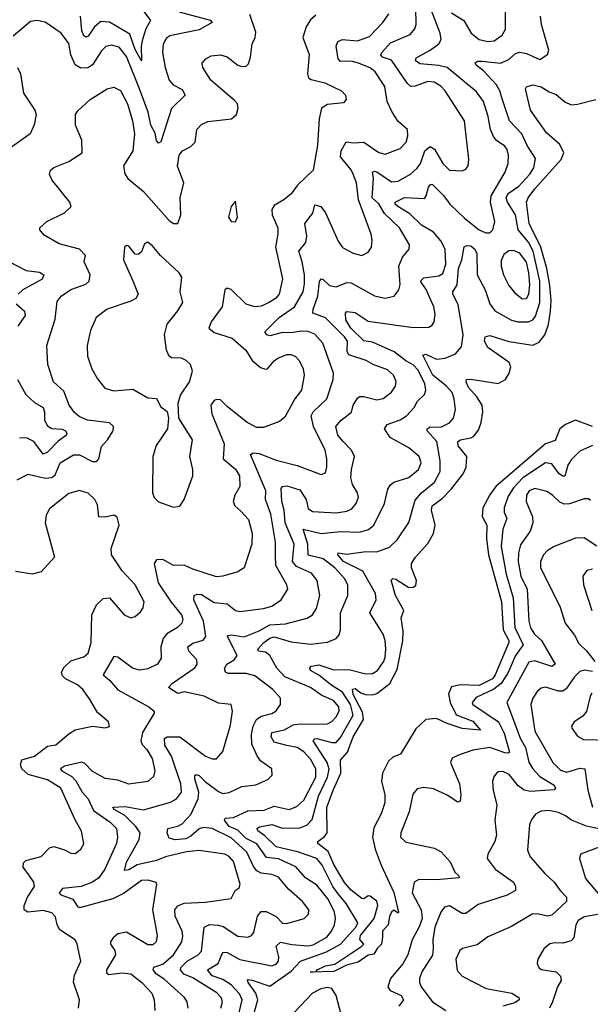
# Model space of a CAD drawing. Extents: x 1954678 to 2060275, y 904822 to 1016299.
# Tile 44 of 256: x 1965395 to 1968064, y 942854 to 947458. Entities that reach past the tile are written whole.
import ezdxf

# ---------------------------------------------------------------- set-up
doc = ezdxf.new("R2010")
doc.units = 0

msp = doc.modelspace()

# ---------------------------------------------------------------- linework, layer by layer
at = {"layer": '0CON20XD'}
for points in [[(1966230.3, 943815), (1966232.4, 943845), (1966213.8, 943906.2), (1966215, 943923.3), (1966221.2, 943928.8), (1966235, 943923.6), (1966263.8, 943893.8), (1966325, 943848.7), (1966345, 943839.6), (1966375.3, 943844.7), (1966435, 943871.5), (1966499.9, 943880.1), (1966556, 943905), (1966575.7, 943925), (1966574.2, 943955), (1966522.2, 943992.3), (1966505.4, 944015), (1966480.6, 944070.6), (1966478.9, 944115), (1966486.8, 944155), (1966503.5, 944185), (1966525, 944201.6), (1966575, 944213.2), (1966594.2, 944225.8), (1966615.5, 944255), (1966615.4, 944285), (1966580, 944325), (1966495, 944389.6), (1966455, 944400), (1966370.3, 944400.3), (1966357.4, 944407.4), (1966353.2, 944423.2), (1966364.2, 944445), (1966398.2, 944465), (1966412.5, 944485), (1966365, 944576.2), (1966385, 944580.9), (1966445, 944572.7), (1966515, 944599.6), (1966565, 944628), (1966637.8, 944632.2), (1966740.4, 944659.6), (1966764.7, 944675.3), (1966783.2, 944705), (1966798.9, 944765), (1966786, 944835), (1966760.1, 944870.1), (1966690.5, 944900.5), (1966671.2, 944925), (1966678.8, 945005), (1966636.2, 945105), (1966632.1, 945165), (1966620.8, 945205), (1966618.9, 945265), (1966625.2, 945274.8), (1966645, 945277.6), (1966705, 945258.9), (1966734.8, 945215), (1966745, 945172.7), (1966765, 945157.5), (1966875, 945151.6), (1966925, 945160), (1966948.6, 945171.4), (1966969.6, 945195), (1966979.6, 945225), (1966975.5, 945245), (1966951.5, 945285), (1966944.6, 945315), (1966947.1, 945355), (1966961.9, 945415), (1966946.5, 945445), (1966907.7, 945485), (1966882.6, 945515), (1966874.5, 945555), (1966899.5, 945585), (1966946.8, 945623.2), (1966955.3, 945655), (1966975, 945688.6), (1966985, 945695.5), (1967003.8, 945696.2), (1967065, 945680), (1967095, 945686.2), (1967135, 945716.7), (1967152.3, 945745), (1967155.4, 945765.4), (1967143.5, 945795), (1967115, 945820), (1967048, 945845), (1967016.2, 945865), (1966935, 945890.3), (1966927.6, 945905), (1966928.4, 945955), (1966915.2, 945975), (1966825, 946064.1), (1966767.1, 946085), (1966767.2, 946105), (1966790.4, 946165), (1966796.9, 946233.1), (1966805, 946246.4), (1966815, 946243.8), (1966845, 946215.4), (1966875, 946208.7), (1966925, 946228.5), (1966945, 946227.3), (1967055, 946167.5), (1967105, 946156), (1967147.1, 946165), (1967168.9, 946195), (1967175, 946220), (1967168.1, 946305), (1967185, 946346.9), (1967217.5, 946385), (1967217.8, 946405), (1967172.5, 946485), (1967101.2, 946551.2), (1967075, 946596.7), (1967043.9, 946625), (1967050.6, 946715), (1967045.7, 946745), (1967055, 946750), (1967065, 946746.8), (1967135, 946700.6), (1967165, 946702.6), (1967223.9, 946736.1), (1967255, 946763.1), (1967269.5, 946785), (1967290.5, 946845), (1967315, 946865.2), (1967335, 946852.4), (1967375, 946785.5), (1967405, 946754.6), (1967465, 946751.4), (1967481.3, 946758.7), (1967492.9, 946775), (1967495.6, 946805), (1967475.4, 946985), (1967385, 947125.4), (1967365, 947146.9), (1967333.3, 947166.7), (1967305, 947169.6), (1967245, 947147.2), (1967225, 947146.2), (1967209.8, 947159.8), (1967135, 947268.7), (1967092.8, 947282.8), (1967085, 947292), (1967089.5, 947305), (1967130.2, 947349.8), (1967221.9, 947388.1), (1967242.7, 947415), (1967249.6, 947435), (1967244.3, 947665)], [(1966140.6, 947495), (1966286.6, 947456.6), (1966296, 947445), (1966235, 947411.1), (1966097.3, 947382.7), (1966080.4, 947369.6), (1966067, 947343), (1966062.9, 947305), (1966075.3, 947235), (1966094.6, 947175), (1966112.9, 947152.9), (1966155, 947132.2), (1966169.2, 947105), (1966105, 947043.3), (1966055, 946886.7), (1966045, 946880), (1966035, 946892.5), (1966028.1, 946928.1), (1966008.4, 946965), (1965996.5, 947025), (1965956.2, 947135), (1965895, 947285.4), (1965860.3, 947330.3), (1965825, 947339.7), (1965797.9, 947332.1), (1965777.8, 947312.2), (1965735, 947246.9), (1965713.3, 947233.3), (1965681.1, 947231.1), (1965655, 947247.1), (1965635, 947294.2), (1965625, 947346.9), (1965588.9, 947395), (1965515, 947446.4), (1965475.4, 947454.6), (1965445, 947449.5), (1965365, 947381.5)], [(1965976, 947496), (1966006.7, 947455), (1965985.3, 947415), (1965969.8, 947365), (1965963.8, 947335), (1965965, 947266.2), (1965935, 947319.5), (1965910.4, 947390.4), (1965815, 947445.9), (1965775, 947449.8), (1965745.7, 947425), (1965715, 947381.8), (1965705, 947377.1), (1965695, 947382.9), (1965686, 947406), (1965680, 947475)], [(1966183.8, 942835), (1966179.1, 942865), (1966165.5, 942885), (1966071.7, 942971.7), (1966034.7, 942995), (1966018.9, 943015), (1966022.8, 943027.2), (1966065, 943042), (1966114.7, 943085), (1966153.2, 943145), (1966158.2, 943171.8), (1966154.7, 943195), (1966122.8, 943265), (1966120.8, 943295), (1966135, 943313.9), (1966165, 943325.9), (1966265, 943331.1), (1966385, 943348.9), (1966403.3, 943385), (1966422.1, 943397.9), (1966426.7, 943415), (1966395, 943521.1), (1966375.4, 943545), (1966355, 943555.9), (1966235, 943573.2), (1966175, 943567.1), (1966076.6, 943543.4), (1966034.6, 943525.4), (1965944.5, 943505.5), (1965905, 943482.6), (1965885, 943480), (1965895, 943517.7), (1965954.4, 943625), (1965959, 943655), (1965939.2, 943685), (1965886.3, 943736.3), (1965836.9, 943765), (1965831.1, 943775), (1965887.9, 943777.9), (1965975, 943762.7), (1966100.9, 943799.1), (1966129.4, 943815), (1966151.3, 943845), (1966149.6, 943885), (1966104.6, 944014.6), (1966073.9, 944065), (1966073, 944097), (1966085.3, 944104.7), (1966145, 944104.2), (1966265, 944014.6), (1966295, 944001.8), (1966315, 944001.1), (1966345, 944036), (1966381.8, 944158.3), (1966390.4, 944225), (1966383.8, 944255), (1966325, 944261.8), (1966257.5, 944295), (1966165, 944315.6), (1966135, 944307.1), (1966091.2, 944335), (1966109.2, 944355), (1966215, 944426.4), (1966225.3, 944445), (1966224, 944465), (1966186.2, 944505), (1966182.3, 944525), (1966205, 944542.1), (1966253.5, 944556.5), (1966266.6, 944573.4), (1966255.2, 944645), (1966209.4, 944745), (1966211.5, 944765), (1966225, 944771.9), (1966245, 944770.2), (1966305, 944733.1), (1966365, 944726.8), (1966405, 944695.4), (1966425, 944690.4), (1966535, 944704.1), (1966575, 944716.1), (1966618.2, 944745), (1966648.9, 944795), (1966644.5, 944815), (1966593.8, 944905), (1966591.1, 944951.1), (1966591.6, 945015), (1966569.2, 945145), (1966544.7, 945215), (1966547, 945255), (1966474.6, 945425.4), (1966487.1, 945432.9), (1966515, 945429.2), (1966595, 945397.7), (1966693, 945373), (1966805, 945331.9), (1966825, 945338.8), (1966831.2, 945365), (1966832.3, 945405), (1966823.7, 945445), (1966768.8, 945555), (1966758.2, 945605), (1966767.8, 945625), (1966831.2, 945685), (1966861.1, 945775), (1966862.5, 945805), (1966813.9, 945945), (1966775, 945987.3), (1966745, 945999.7), (1966711.6, 946001.6), (1966665, 945993.1), (1966625, 945994.8), (1966565, 945980), (1966550.8, 945985), (1966541.2, 945998.8), (1966609.6, 946065), (1966680.2, 946115), (1966720.4, 946185), (1966727.5, 946222.5), (1966726.9, 946265), (1966716.6, 946325), (1966700.3, 946375), (1966733.6, 946416.4), (1966738.2, 946445), (1966729.1, 946505), (1966767.1, 946552.9), (1966775, 946591.8), (1966803.5, 946585), (1966825, 946555.5), (1966885, 946422.9), (1966905, 946392.9), (1966955, 946365.6), (1966995, 946355.7), (1967025, 946370.8), (1967040.5, 946395), (1967044.6, 946425), (1967038.7, 946455), (1966979.8, 946615), (1966970, 946695), (1966954.3, 946735), (1966945.7, 946755.7), (1966896.2, 946816.2), (1966898.8, 946845), (1966922.9, 946887.1), (1966955, 946882.4), (1967005, 946885.8), (1967075, 946836.5), (1967105, 946829.6), (1967175.5, 946855), (1967202.3, 946885), (1967211.2, 946915), (1967208.6, 946945), (1967165, 946982.7), (1967138.1, 947025), (1967113.9, 947075), (1967103.4, 947145), (1967058.5, 947215), (1967035, 947232.7), (1966975, 947256.3), (1966945, 947263.7), (1966895, 947262.7), (1966884.4, 947275), (1966875.7, 947335), (1966883.8, 947356.2), (1966905, 947366.2), (1966975, 947359.6), (1967031.2, 947378.8), (1967094.4, 947445.6), (1967122.3, 947485)], [(1966768.2, 943131.8), (1966832, 943168), (1966854.3, 943195), (1966868, 943225), (1966873, 943255), (1966868.4, 943285), (1966838.3, 943345), (1966785, 943410.6), (1966732.3, 943445), (1966686.4, 943496.4), (1966605, 943533.6), (1966550, 943540), (1966504.1, 943604.1), (1966455, 943629.5), (1966415, 943667.4), (1966374.7, 943685), (1966353.6, 943715), (1966355.9, 943724.1), (1966395, 943726.7), (1966462.3, 943757.7), (1966538.1, 943761.9), (1966585, 943780.2), (1966655.8, 943764.2), (1966691.1, 943778.9), (1966725, 943808), (1966779.7, 943915), (1966780, 943955), (1966755, 944000), (1966724.6, 944035), (1966693.1, 944055), (1966645, 944064.1), (1966585, 944079.3), (1966570.7, 944105), (1966575, 944125.3), (1966633.6, 944136.4), (1966675, 944159.8), (1966695, 944164.3), (1966835, 944165.3), (1966855, 944176.2), (1966875, 944198.2), (1966888.9, 944225), (1966887.4, 944245), (1966863.1, 944275), (1966808.4, 944298.4), (1966755.5, 944335), (1966635, 944384.4), (1966598.7, 944425), (1966565, 944485.4), (1966545, 944500), (1966512, 944505), (1966509.5, 944515), (1966536.8, 944545), (1966565, 944565.9), (1966585, 944572.6), (1966665, 944548.3), (1966755, 944537.1), (1966835, 944547.1), (1966876.2, 944563.8), (1966888.9, 944581.1), (1966895.5, 944604.5), (1966895.3, 944685), (1966930, 944765), (1966930, 944815), (1966915, 944845.4), (1966870, 944895), (1966815, 944937.1), (1966744.5, 944954.5), (1966742.9, 945005), (1966721.2, 945075), (1966805, 945055.2), (1966895, 945064.8), (1966985, 945062.3), (1967026.7, 945073.3), (1967052, 945095), (1967102, 945195), (1967117.6, 945262.4), (1967128.5, 945281.5), (1967146, 945295), (1967215, 945316.8), (1967260.8, 945355), (1967273.3, 945385), (1967263.6, 945415), (1967216, 945456), (1967128.2, 945505), (1967101.2, 945545), (1967114.3, 945565), (1967175, 945586.9), (1967204.3, 945605.7), (1967240, 945645), (1967256.6, 945673.4), (1967289.1, 945705), (1967294.7, 945725.3), (1967290.7, 945755), (1967258.8, 945818.8), (1967235, 945844.8), (1967202, 945862), (1967146.4, 945905), (1967045, 945949.7), (1967005, 945957), (1966943.4, 946015), (1966921, 946055), (1966919.4, 946085), (1966925.9, 946094.1), (1966965, 946089.1), (1967025, 946048.8), (1967235, 946018.2), (1967309.4, 946020.6), (1967325, 946030), (1967334.4, 946045), (1967339.1, 946080.9), (1967332.3, 946115), (1967296.2, 946196.2), (1967270.7, 946235), (1967285, 946250.6), (1967355, 946260), (1967375, 946271.8), (1967389, 946315), (1967385.2, 946385), (1967365, 946424.7), (1967330.3, 946465), (1967275, 946496.6), (1967220.7, 946550.7), (1967164, 946584), (1967151.9, 946595), (1967150.8, 946605), (1967195, 946625.9), (1967287.9, 946622.1), (1967296.3, 946633.7), (1967306.7, 946675), (1967315, 946686.4), (1967325, 946688.2), (1967379.2, 946635), (1967406.7, 946595), (1967475, 946529.6), (1967545, 946474.7), (1967575, 946461.5), (1967595, 946460.8), (1967608.9, 946475), (1967617.5, 946515), (1967598.1, 946605), (1967600.7, 946635), (1967665.3, 946745), (1967680.3, 946785), (1967681.6, 946825), (1967675, 946851.4), (1967665, 946866.1), (1967625, 946892.5), (1967611.7, 946911.7), (1967596.8, 946945), (1967586.1, 947005), (1967564.2, 947075), (1967531.4, 947121.4), (1967394.8, 947234.8), (1967355, 947244.5), (1967267.7, 947252.3), (1967246.4, 947265), (1967250.3, 947279.8), (1967314.8, 947315.2), (1967355, 947345.9), (1967366.1, 947365), (1967362.5, 947395), (1967319.2, 947505)], [(1967415, 947490.4), (1967472.3, 947455), (1967506.2, 947395), (1967545, 947366.1), (1967585, 947355.9), (1967615, 947358.9), (1967651.8, 947385), (1967666.9, 947413.1), (1967667.7, 947515)], [(1965696.5, 946325), (1965702.3, 946355), (1965675, 946384.6), (1965579.2, 946409.2), (1965509.7, 946449.7), (1965488.8, 946475), (1965490, 946485), (1965521.4, 946515), (1965605, 946555.6), (1965635.5, 946585), (1965630, 946605), (1965545, 946708.8), (1965534.2, 946735), (1965540, 946755), (1965555, 946767.5), (1965624.5, 946795.5), (1965686.9, 946835), (1965686.2, 946895), (1965656.7, 946965), (1965655.8, 947015), (1965667.4, 947032.6), (1965725, 947084.4), (1965805, 947134.4), (1965835, 947143.3), (1965866.4, 947126.4), (1965898.8, 947065), (1965923.1, 946985), (1965932.1, 946925), (1965924.7, 946845), (1965881.2, 946775), (1965886.8, 946736.8), (1965901.1, 946715), (1965974.2, 946654.2), (1966095, 946519.1), (1966115, 946504.5), (1966135.6, 946504.4), (1966148.5, 946545), (1966145.9, 946625), (1966162.5, 946695), (1966132.7, 946772.7), (1966140.8, 946825), (1966156.7, 946845), (1966195.5, 946864.5), (1966216.7, 946885), (1966224.4, 946945), (1966245, 946968.6), (1966275, 946982.5), (1966386.7, 946995), (1966410, 947015), (1966417.5, 947045), (1966414.2, 947065), (1966400.6, 947080.6), (1966288.6, 947175), (1966252.5, 947235), (1966248, 947255), (1966265.5, 947274.5), (1966291.4, 947288.6), (1966335, 947293.5), (1966365, 947284.5), (1966415, 947245.6), (1966435, 947238.9), (1966455, 947240.6), (1966465, 947251.2), (1966475, 947283.3), (1966482.7, 947345), (1966496.4, 947375), (1966499.8, 947399.8), (1966472.3, 947482.3)], [(1966780.2, 947479.8), (1966755, 947456.9), (1966735.2, 947424.8), (1966719.7, 947375), (1966749.6, 947295), (1966740.8, 947205), (1966746.8, 947186.7), (1966757.8, 947177.7), (1966822.3, 947162.3), (1966901.2, 947125), (1966919.2, 947105), (1966920.8, 947095), (1966922, 947085), (1966910, 947070), (1966835, 947061.8), (1966807.3, 947045), (1966796.3, 946995), (1966788.5, 946871.5), (1966767.5, 946755), (1966695, 946683.8), (1966665, 946644.5), (1966630, 946615), (1966585, 946588.5), (1966575, 946570), (1966575.8, 946545), (1966602, 946485), (1966603.2, 946455), (1966591.2, 946395), (1966624.2, 946245.8), (1966608.5, 946175), (1966591.5, 946155), (1966561.9, 946135), (1966525, 946118.4), (1966495, 946115.9), (1966455, 946127.7), (1966385, 946195.8), (1966365, 946202), (1966354.6, 946195.4), (1966342.9, 946115), (1966290.5, 946045), (1966279.2, 946015), (1966305, 945994.6), (1966389.1, 945969.1), (1966452.2, 945912.2), (1966482.7, 945865), (1966521.7, 945831.7), (1966545, 945823.1), (1966554, 945826), (1966585, 945862.7), (1966603.1, 945875), (1966645, 945892.5), (1966665, 945891.8), (1966685, 945882.5), (1966702.2, 945865), (1966720.5, 945825), (1966726.4, 945795), (1966713.3, 945725), (1966682.9, 945685), (1966635, 945599.2), (1966610.2, 945579.8), (1966535, 945551.5), (1966505, 945550.4), (1966459.2, 945575), (1966367, 945647), (1966335, 945680), (1966315, 945682.5), (1966305, 945677.5), (1966289.2, 945655), (1966293.2, 945615), (1966352.4, 945475), (1966347.2, 945405), (1966405, 945355.4), (1966423.3, 945325), (1966424.6, 945275), (1966401.3, 945235), (1966393.3, 945205), (1966401.9, 945185), (1966429.5, 945159.5), (1966465, 945121.4), (1966482.1, 945055), (1966480.8, 945005), (1966444.4, 944895), (1966415, 944875.5), (1966345, 944855.4), (1966315, 944852.7), (1966205, 944887.9), (1966165, 944907.1), (1966115, 944905.7), (1966065, 944934.3), (1966035, 944932), (1966024.5, 944915), (1966043.3, 944825), (1966103.4, 944733.4), (1966152.2, 944675), (1966157.8, 944655), (1966154.1, 944635.9), (1966133.5, 944615), (1966083.5, 944586.5), (1966066.8, 944565), (1966054.7, 944525), (1966057.3, 944472.7), (1966040, 944445), (1965995, 944421.8), (1965955, 944416.1), (1965923.1, 944425), (1965855, 944477.5), (1965835, 944479.4), (1965785.7, 944395), (1965815, 944370), (1965854.5, 944324.5), (1965999.2, 944245), (1966024.2, 944225), (1966024.2, 944215), (1965969.5, 944125), (1965962.5, 944085), (1965967.8, 944067.8), (1965990, 944045), (1966015, 944002.5), (1966027.7, 943945), (1966020.9, 943919.1), (1965995, 943895.6), (1965905, 943882.9), (1965855, 943902.4), (1965795, 943910.3), (1965734.1, 943944.1), (1965700, 943980), (1965686.1, 943986.1), (1965605, 943966.8), (1965585.6, 943955), (1965592.7, 943945), (1965638.8, 943918.8), (1965658.2, 943898.2), (1965687, 943845), (1965715.2, 943815), (1965740.1, 943760.1), (1965818, 943705), (1965848, 943675), (1965853.2, 943635), (1965847.9, 943605), (1965793.7, 943486.3), (1965765.3, 943445), (1965735.5, 943425), (1965682, 943405), (1965595.3, 943394.7), (1965579.6, 943375), (1965586.9, 943365), (1965643.3, 943345), (1965665, 943311.5), (1965676.1, 943306.1), (1965832.3, 943347.7), (1965878.6, 943371.4), (1965965, 943433.8), (1965995.3, 943435.3), (1966032, 943425), (1966035.6, 943415), (1966015.9, 943295), (1966038.5, 943175), (1966033.1, 943145), (1966018.1, 943131.9), (1965995, 943132.1), (1965895, 943190.6), (1965855, 943182.5), (1965832.7, 943165), (1965820.5, 943145), (1965820, 943135), (1965840.9, 943105), (1965842.9, 943085), (1965800.8, 943015), (1965800.9, 943000.9), (1965812.8, 942992.8), (1965875, 943000.6), (1965915, 942996.2), (1965966.6, 942955), (1966013.1, 942905), (1966024.7, 942875), (1966027.7, 942825)], [(1966481.6, 942775), (1966508.5, 942875), (1966500.4, 942905), (1966464, 942955), (1966461.1, 942968.9), (1966483.2, 942966.8), (1966565, 942938.5), (1966665, 943008.4), (1966708.9, 943055), (1966830.4, 943099.6), (1966895, 943135.2), (1966967.3, 943215), (1966977.6, 943235), (1966922.4, 943325), (1966885, 943369.6), (1966859.9, 943405), (1966810.3, 943505), (1966785, 943534.8), (1966695, 943566.4), (1966595, 943589.3), (1966541.9, 943641.9), (1966509.2, 943665), (1966505.5, 943675), (1966516.8, 943683.2), (1966575, 943694.2), (1966625, 943677.1), (1966705, 943678.9), (1966738.2, 943691.8), (1966762.7, 943717.3), (1966793, 943827), (1966834.4, 943915), (1966843.4, 943953.4), (1966833.9, 943985), (1966768.2, 944085), (1966775.3, 944094.7), (1966785, 944096.1), (1966855, 944077.7), (1966875, 944078.6), (1966895, 944100.6), (1966954.9, 944205), (1966943.1, 944255), (1966905, 944313.7), (1966855.9, 944344.1), (1966795, 944393.2), (1966755.6, 944415), (1966752.2, 944425), (1966759.2, 944435), (1966795, 944440.7), (1966865, 944417.5), (1966935, 944419), (1967015, 944399.7), (1967045, 944400.8), (1967069.1, 944415), (1967097.1, 944455), (1967105.2, 944475), (1967108.2, 944515), (1967104.7, 944555), (1967094.7, 944585), (1967032.9, 944685), (1967062.5, 944745), (1967059.3, 944775), (1966999.5, 944879.5), (1966909.5, 944925), (1966883.9, 944955), (1966884.3, 944965), (1966925, 944958.6), (1967015, 944971.4), (1967065, 944969.5), (1967125, 944990.7), (1967160.4, 945025), (1967215, 945107.1), (1967245, 945211.2), (1967274.1, 945245.9), (1967334.8, 945295.2), (1967361.8, 945345), (1967362.6, 945395), (1967346.2, 945485), (1967300.9, 945535), (1967301.1, 945545), (1967315, 945553.6), (1967365, 945552.9), (1967405, 945573.1), (1967423.6, 945595), (1967432.9, 945635), (1967428.2, 945685), (1967418.2, 945715), (1967392, 945745), (1967327, 945795), (1967280.3, 945889.8), (1967295, 945893.7), (1967345, 945871.2), (1967385, 945874.7), (1967434.1, 945895.9), (1967462.3, 945927.7), (1967468.9, 945985), (1967445.5, 946125.5), (1967420.5, 946175), (1967421.5, 946185), (1967441.6, 946218.4), (1967447, 946295), (1967463, 946335), (1967474.6, 946395.4), (1967485, 946402.2), (1967505, 946400), (1967523.8, 946385), (1967533.7, 946365), (1967534.5, 946265), (1967572.3, 946195), (1967595, 946128.9), (1967616.9, 946096.9), (1967695, 946053), (1967725, 946045.7), (1967775, 946044.7), (1967795, 946054.7), (1967808.4, 946071.6), (1967828, 946135), (1967827.5, 946235), (1967796.9, 946375), (1967775, 946417.5), (1967727.5, 946475), (1967714.4, 946545), (1967676.5, 946605), (1967670.4, 946625), (1967680, 946645), (1967729.9, 946680.1), (1967782, 946735), (1967800, 946765), (1967808.3, 946808.3), (1967769.2, 946869.2), (1967744.1, 946925), (1967685.9, 946985), (1967652, 947088), (1967641.1, 947125), (1967625, 947153.2), (1967565, 947218.5), (1967530, 947245), (1967525, 947256.2), (1967536.4, 947263.6), (1967555, 947264.7), (1967645, 947254.2), (1967685, 947274.2), (1967715, 947299.7), (1967735, 947306.4), (1967765, 947300.3), (1967828.2, 947271.8), (1967864, 947295), (1967870, 947315), (1967835.4, 947435), (1967831.2, 947475)], [(1965385, 947234.2), (1965398.8, 947205), (1965412.7, 947115), (1965465.3, 947035), (1965472.2, 947015), (1965463.4, 946966.6), (1965443.5, 946925), (1965345.5, 946854.5)], [(1966862.5, 943857.5), (1966897.7, 943935), (1966895.4, 943995), (1966927.9, 944032.1), (1966955, 944103.8), (1967004.1, 944185), (1966999.4, 944219.4), (1966955, 944301.8), (1966952.3, 944327.7), (1966965, 944330.4), (1966990.2, 944310.2), (1967012.5, 944302.5), (1967045, 944300.6), (1967065, 944306.4), (1967126.3, 944353.7), (1967161.1, 944418.9), (1967187.1, 944552.9), (1967189.1, 944599.1), (1967179.3, 944660.7), (1967192.5, 944695), (1967153.6, 944765), (1967132.3, 944837.7), (1967140, 944845), (1967155, 944842.5), (1967215, 944803.2), (1967235, 944803.6), (1967248.2, 944811.8), (1967251.1, 944835), (1967228.1, 944895), (1967228.1, 944915), (1967246.9, 944945), (1967305, 945009.2), (1967330.4, 945055), (1967339.3, 945095), (1967320.9, 945165), (1967324.1, 945185), (1967370.8, 945219.2), (1967415.6, 945264.4), (1967469, 945335), (1967483.4, 945365), (1967487.4, 945415), (1967445.4, 945465), (1967444.5, 945485), (1967456.4, 945493.6), (1967505, 945502.3), (1967519.4, 945510.6), (1967541.2, 945538.8), (1967553.2, 945575), (1967561.7, 945625), (1967557.8, 945655), (1967532.7, 945695), (1967495, 945737.7), (1967482.9, 945765), (1967484.6, 945775), (1967505, 945777.4), (1967632.9, 945757.1), (1967666.9, 945775), (1967684.4, 945805), (1967691.8, 945835), (1967685, 945854.4), (1967585.3, 945925), (1967568.8, 945955), (1967572.2, 945975), (1967595, 945981.5), (1967683.4, 945953.4), (1967795, 945936.8), (1967825, 945949.6), (1967851, 945985), (1967868, 946032), (1967877.6, 946095), (1967880.6, 946145), (1967874.9, 946215), (1967860.8, 946295), (1967833.4, 946395), (1967778.9, 946505), (1967765.5, 946604.5), (1967773.4, 946625), (1967805, 946667.6), (1967928.1, 946805), (1967940.5, 946835), (1967921.6, 946875), (1967858.7, 946928.7), (1967785, 947034.4), (1967761.2, 947135), (1967766.4, 947143.6), (1967795, 947153.8), (1967835, 947144.5), (1967871.2, 947121.2), (1967905, 947108.9), (1967945, 947073.3), (1967975, 947060.4), (1968005, 947062.7), (1968090, 947085)], [(1966405, 946512.5), (1966413.3, 946535), (1966405, 946610), (1966384.2, 946585), (1966372, 946535), (1966383.9, 946513.9), (1966405, 946512.5)], [(1966115, 945178.8), (1966145, 945183.8), (1966164, 945215), (1966204.3, 945325), (1966204.3, 945355), (1966191.2, 945415), (1966204.1, 945494.1), (1966140, 945595), (1966135.8, 945665), (1966147.6, 945702.4), (1966189.4, 945765), (1966202.9, 945815), (1966194.2, 945845), (1966174.5, 945864.5), (1966152.5, 945875), (1966105, 945877.5), (1966094.1, 945884.1), (1966082.3, 945912.3), (1966071.9, 945985), (1966085.3, 946034.7), (1966135, 946096), (1966158.1, 946135), (1966146.1, 946186.1), (1966154.2, 946254.2), (1966141.2, 946275), (1966054.6, 946354.6), (1966015, 946402.9), (1965992.5, 946417.5), (1965979.4, 946410.6), (1965965, 946372.5), (1965949.3, 946360.7), (1965935, 946361.2), (1965905, 946398.8), (1965895, 946402.5), (1965886.2, 946393.8), (1965880.6, 946335), (1965925, 946236.7), (1965950, 946175), (1965938.8, 946155), (1965915, 946141.2), (1965805, 946104.4), (1965752.9, 946065), (1965726.7, 946005), (1965710.6, 945935), (1965711.9, 945885), (1965732.2, 945825), (1965758.6, 945778.6), (1965794.2, 945735), (1965835, 945722.9), (1965925, 945730.4), (1965995, 945690), (1966035, 945686.7), (1966055, 945647.5), (1966085.7, 945625.7), (1966091.2, 945595), (1966086, 945545), (1966032.8, 945467.2), (1966018.6, 945415), (1966016.2, 945245), (1966024.2, 945224.2), (1966045, 945203.8), (1966115, 945178.8)], [(1967745, 946153.4), (1967765, 946153.8), (1967776.7, 946175), (1967781.2, 946218.8), (1967777.3, 946275), (1967765, 946323.9), (1967735, 946366.4), (1967705, 946378.4), (1967683.2, 946376.8), (1967660, 946360), (1967648, 946332), (1967647.9, 946305), (1967658, 946265), (1967682.7, 946215), (1967711, 946181), (1967745, 946153.4)], [(1965347.5, 946325), (1965425.7, 946285.7), (1965487.6, 946277.6), (1965508.1, 946265), (1965500, 946245), (1965409.6, 946195), (1965387.5, 946175)], [(1965383.4, 945306.6), (1965435, 945332.2), (1965514.5, 945314.5), (1965545, 945316.4), (1965561, 945329), (1965583.8, 945385), (1965646.5, 945423.5), (1965675, 945422.9), (1965735, 945391.5), (1965755, 945392), (1965765.4, 945404.6), (1965777.9, 945462.1), (1965806.6, 945493.4), (1965832.9, 945535), (1965834.2, 945555), (1965815, 945572.5), (1965712, 945585), (1965672.8, 945602.8), (1965651.3, 945621.3), (1965627.1, 945655), (1965600.9, 945720.9), (1965553.6, 945765), (1965526.2, 945845), (1965522.9, 945935), (1965561.9, 946058.1), (1965570.2, 946139.8), (1965588.9, 946165), (1965634.3, 946195.7), (1965705, 946221.3), (1965720, 946235), (1965725.4, 946265), (1965696.5, 946325)], [(1965378.9, 946128.9), (1965417.3, 946095), (1965420.8, 946075), (1965387.2, 946025)], [(1965385.3, 945775), (1965423.3, 945705), (1965465, 945667.2), (1965505.4, 945645), (1965511.6, 945625), (1965511.4, 945585), (1965525, 945558.7), (1965545, 945545.8), (1965593.1, 945543.1), (1965608.9, 945535), (1965616.3, 945525), (1965614, 945515), (1965575, 945487.2), (1965525, 945435.3), (1965505, 945426.7), (1965461.1, 945485), (1965426.8, 945503.2), (1965395, 945500.4)], [(1968075, 945556.1), (1967995, 945584.8), (1967947.5, 945565), (1967921.9, 945545), (1967900.4, 945489.6), (1967855, 945474.4), (1967622.9, 945275), (1967594.2, 945235.8), (1967562, 945175), (1967558.6, 945135), (1967580.2, 945095), (1967578.3, 945031.7), (1967587.4, 944955), (1967649, 944735), (1967656.9, 944605), (1967683.5, 944555), (1967683.5, 944545), (1967619.9, 944395), (1967606.1, 944375), (1967545, 944345.1), (1967455, 944346.8), (1967415, 944338.8), (1967401.4, 944305), (1967408, 944265), (1967437.2, 944207.2), (1967515, 944177.9), (1967550, 944135), (1967465, 944143.4), (1967395, 944166.4), (1967345, 944190.2), (1967295, 944184.7), (1967248.4, 944141.6), (1967176, 944024), (1967140.3, 944009.7), (1967119.9, 943990.1), (1967092.1, 943935), (1967088.1, 943895), (1967103.3, 943835), (1967102.7, 943795), (1967086.7, 943745), (1967051, 943679), (1967045.3, 943635), (1967058.5, 943578.5), (1967086.2, 943505), (1967145, 943376), (1967167.5, 943285), (1967165, 943280), (1967145, 943293.3), (1967135, 943283.8), (1967124.3, 943264.3), (1967118.8, 943225), (1967092.9, 943195), (1967092.7, 943167.3), (1967088.1, 943135), (1967067.3, 943115), (1967052.2, 943087.8), (1967025, 943083.5), (1966978.9, 943051.1), (1966923.6, 943036.4), (1966865, 943006.2), (1966754.2, 943004.2), (1966782.5, 943007.5), (1966786.7, 943015), (1966825, 943033.1), (1966869.2, 943040.8), (1966995.8, 943125), (1967004.2, 943135), (1966986.2, 943156.2), (1966988.6, 943175), (1967052.7, 943255), (1967070, 943315), (1967065, 943336.5), (1967035, 943359.2), (1967025, 943361.2), (1967005, 943347.5), (1966995, 943348.8), (1966945, 943387.8), (1966915, 943422.9), (1966865, 943506.7), (1966838.2, 943568.2), (1966789.2, 943605), (1966790, 943615), (1966821.2, 943638.8), (1966833.8, 943656.2), (1966832.3, 943775), (1966862.5, 943857.5)], [(1968075, 945466.4), (1968015, 945439.6), (1967975, 945399.6), (1967958.6, 945375), (1967945, 945322.7), (1967935, 945322.9), (1967918.4, 945335), (1967885, 945381.1), (1967855, 945385.7), (1967748, 945315), (1967705, 945268.3), (1967679.6, 945230.4), (1967661.6, 945175), (1967661.8, 945155), (1967673.4, 945125), (1967654.8, 945075), (1967647, 944995), (1967670.7, 944865), (1967703.9, 944755), (1967711.5, 944615), (1967749.5, 944535), (1967715, 944484.7), (1967678.2, 944401.8), (1967646.5, 944353.5), (1967613, 944327), (1967531.1, 944288.9), (1967512.1, 944265), (1967515.4, 944255), (1967634.6, 944174.6), (1967661.7, 944121.7), (1967686.6, 944033.4), (1967681.9, 944028.1), (1967665, 944030), (1967594.8, 944055.2), (1967515, 944042), (1967447.9, 944017.9), (1967418.8, 944005), (1967410.6, 943985), (1967451.9, 943885), (1967458.9, 943835), (1967455, 943803.3), (1967445, 943798.8), (1967395, 943832), (1967331.2, 943861.2), (1967285, 943867.1), (1967255, 943861.4), (1967234.5, 943835.5), (1967216.2, 943753.8), (1967178.1, 943655), (1967177.1, 943635), (1967202.1, 943612.1), (1967335, 943583.1), (1967367.2, 943567.2), (1967409.1, 943519.1), (1967431.3, 943471.3), (1967450, 943455), (1967451.2, 943445), (1967345, 943435.4), (1967262.2, 943437.8), (1967240, 943425), (1967230.3, 943375), (1967273.8, 943295), (1967277, 943255), (1967263.9, 943216.1), (1967230.7, 943155), (1967210.7, 943085), (1967186.9, 943043.1), (1967129.2, 942975), (1967116.9, 942935), (1967127.5, 942917.5), (1967179.5, 942895), (1967190, 942875), (1967169, 942845)], [(1965670.6, 942835), (1965675.6, 942875), (1965647.2, 942957.2), (1965650.9, 942989.1), (1965681.8, 943055), (1965664.4, 943135), (1965654.4, 943154.4), (1965582.3, 943202.3), (1965570.3, 943225), (1965562.5, 943262.5), (1965545, 943280.9), (1965505, 943292.4), (1965433.9, 943283.9), (1965415.6, 943295), (1965415.4, 943315), (1965431.8, 943355), (1965464.6, 943405), (1965461.5, 943425), (1965440.9, 943455), (1965410.8, 943495), (1965413.1, 943515), (1965424.6, 943525.4), (1965496, 943545), (1965534, 943585), (1965555, 943591.1), (1965605, 943576.4), (1965635, 943560.6), (1965655, 943559.4), (1965681.7, 943578.3), (1965695.3, 943604.7), (1965685, 943664), (1965655, 943715.7), (1965587.5, 943865), (1965525, 943903.8), (1965435, 943927.5), (1965405, 943954.6), (1965398.5, 943975), (1965405, 943996.9), (1965465, 944013.3), (1965525, 944060), (1965565, 944067.5), (1965625, 944118.9), (1965655, 944136.7), (1965735, 944154.5), (1965795, 944146.2), (1965815, 944152.5), (1965810, 944175), (1965758.8, 944218.8), (1965722.4, 944282.4), (1965690.8, 944325), (1965665, 944347.3), (1965608.8, 944375), (1965595, 944389.4), (1965590.8, 944405), (1965601.5, 944428.5), (1965635, 944459.6), (1965695, 944478.2), (1965715, 944495.8), (1965729.7, 944545), (1965733.4, 944675), (1965755, 944721.1), (1965785, 944750.6), (1965815, 944754.3), (1965884.2, 944675), (1965915, 944661.4), (1965935, 944667.5), (1965960.3, 944689.7), (1965972.1, 944707.9), (1965977.5, 944735), (1965935, 944815.8), (1965875, 944880), (1965824.3, 944955), (1965822.9, 944985), (1965860, 945095), (1965851.2, 945131.2), (1965835, 945140.8), (1965795, 945132), (1965765, 945133.3), (1965759.2, 945189.2), (1965746.9, 945215), (1965715, 945243.5), (1965675, 945256.5), (1965625, 945241.9), (1965535, 945171.4), (1965518.3, 945141.7), (1965514.4, 945105), (1965557.5, 944945), (1965495, 944876), (1965455, 944865.6), (1965375, 944878.1)], [(1968065, 945209.4), (1968055, 945216.9), (1968035, 945217.8), (1967966.2, 945193.8), (1967942.2, 945192.3), (1967921.3, 945201.3), (1967888.1, 945235), (1967861.2, 945251.2), (1967805, 945265.9), (1967778.8, 945255), (1967765.3, 945235), (1967764.7, 945205), (1967793.3, 945133.3), (1967796.1, 945105), (1967783.3, 945066.7), (1967738.2, 945001.8), (1967728.9, 944965), (1967727.5, 944925), (1967739.2, 944855), (1967768.8, 944795), (1967776.8, 944645), (1967784.4, 944614.4), (1967803.1, 944585), (1967835.3, 944555), (1967900, 944445), (1967885, 944433.1), (1967805, 944459.2), (1967776.7, 944453.3), (1967673.5, 944265), (1967738.1, 944095), (1967761.6, 944055), (1967776.5, 943986.5), (1967795, 943955.4), (1967828.2, 943918.2), (1967895, 943878.7), (1967900.8, 943865), (1967895, 943856.7), (1967785, 943848.2), (1967755, 943854.7), (1967726.8, 943875), (1967685, 943927.9), (1967655, 943942.1), (1967635, 943940.6), (1967626.2, 943933.8), (1967613.3, 943916.7), (1967607.3, 943895), (1967610, 943855), (1967627.7, 943785), (1967617.9, 943715), (1967625.4, 943644.6), (1967617.9, 943615), (1967584.4, 943555), (1967581.1, 943535), (1967618.5, 943485), (1967704.4, 943425), (1967714.4, 943405), (1967714.3, 943385), (1967675, 943363.8), (1967540.3, 943319.7), (1967481.5, 943278.5), (1967465, 943278.8), (1967405, 943314), (1967382, 943308), (1967365, 943284.4), (1967337.2, 943215), (1967327.1, 943155), (1967328.9, 943115), (1967326, 943084), (1967276, 943005), (1967264.6, 942975), (1967264.6, 942955), (1967273.1, 942935), (1967326.8, 942865), (1967388.9, 942825)], [(1968095, 944996.3), (1968035, 945035.4), (1967995, 945034), (1967895.6, 944995), (1967862.7, 944975), (1967844.6, 944955), (1967830.7, 944925), (1967830.7, 944895), (1967921.5, 944715), (1967946.2, 944636.2), (1967989.6, 944579.6), (1968010.4, 944540.4), (1968047.1, 944507.1), (1968085, 944456.4)], [(1968075, 944888.2), (1968047.6, 944882.4), (1968030, 944855), (1968032.9, 944815), (1968071.2, 944695)], [(1968075, 944410), (1968035, 944416.2), (1968015, 944409.2), (1967989.7, 944385), (1967951.3, 944328.7), (1967935, 944317.3), (1967915, 944317.2), (1967855, 944336.2), (1967835, 944331.8), (1967815, 944316.5), (1967795, 944285.7), (1967785.9, 944255), (1967805, 944131.2), (1967889.6, 943985), (1967925, 943947.8), (1967955, 943939.1), (1968015, 943958.2), (1968038.6, 943955), (1968051.9, 943855), (1968074.7, 943775)], [(1968071.8, 944308.2), (1968063.3, 944295), (1968047, 944223), (1968028.9, 944201.1), (1967988.8, 944175), (1967976.2, 944155), (1967977.5, 944145), (1968005, 944107.5), (1968032.6, 944092.6), (1968155, 944088.4)], [(1966335.4, 942835), (1966344.6, 942865), (1966338.2, 942885), (1966317.5, 942907.5), (1966205, 942976.9), (1966162.9, 942995), (1966146.6, 943015), (1966148.8, 943025), (1966178.8, 943055), (1966230, 943085), (1966245, 943101.5), (1966257.5, 943215), (1966283.1, 943226.9), (1966323.6, 943223.6), (1966346.7, 943216.7), (1966415, 943171.8), (1966462.6, 943167.4), (1966479.4, 943175), (1966490.4, 943189.6), (1966506.8, 943265), (1966525, 943287.8), (1966548.3, 943288.3), (1966595, 943264.1), (1966625, 943233.3), (1966645, 943231.3), (1966726.2, 943255), (1966745.8, 943275), (1966748.1, 943295), (1966717.3, 943335), (1966651.8, 943391.8), (1966605, 943447.5), (1966575, 943460.3), (1966525, 943466.7), (1966505, 943477.2), (1966488.6, 943498.6), (1966457.3, 943565), (1966385, 943631.9), (1966295, 943675.3), (1966255, 943679.7), (1966235, 943674.7), (1966195, 943639.7), (1966171.9, 943628.1), (1966122.5, 943622.5), (1966095, 943630.6), (1966084.6, 943655), (1966087.5, 943675), (1966135, 943686), (1966155, 943697.5), (1966195, 943740.8), (1966230.3, 943815)], [(1968104.5, 943674.5), (1968046.1, 943686.1), (1967975.6, 943715), (1967948.2, 943735), (1967915, 943751.2), (1967870.8, 943759.2), (1967835, 943756), (1967807.9, 943742.1), (1967790, 943720), (1967780, 943695), (1967770.8, 943575), (1967782.9, 943542.9), (1967851.1, 943465), (1967895.2, 943425.2), (1967923.3, 943385), (1967953.5, 943355), (1967953.5, 943335), (1967885, 943270.8), (1967864.1, 943265.9), (1967815, 943277.4), (1967792, 943275), (1967695, 943217.5), (1967585, 943169.4), (1967535, 943131.4), (1967466.7, 943115), (1967454.3, 943105), (1967435.6, 943065), (1967441.3, 943011.3), (1967465, 942985.8), (1967576.9, 942926.9), (1967696.9, 942905), (1967729.2, 942885), (1967731.4, 942875), (1967711.1, 942861.1), (1967655, 942845.3)], [(1968105, 943588.5), (1968018.8, 943555), (1968013.1, 943535), (1968041.3, 943441.3), (1968101.3, 943371.3)], [(1968107.1, 943275), (1968037, 943263), (1968007.9, 943245), (1967996.4, 943225), (1967987.8, 943165), (1967975, 943150.4), (1967935, 943140), (1967898.9, 943141.1), (1967875, 943136.7), (1967846.3, 943113.7), (1967819.2, 943065), (1967815.8, 943045), (1967824.2, 943025), (1967835, 943017.1), (1967905, 943005.4), (1967925.4, 942985), (1967927.5, 942965), (1967910.6, 942935), (1967887.8, 942865), (1967874, 942836)], [(1966417.5, 942795), (1966436.4, 942875), (1966423.3, 942903.3), (1966384.3, 942944.3), (1966345, 942969.4), (1966295, 942986.5), (1966274, 943015), (1966324.1, 943045), (1966345, 943097.3), (1966365, 943095.3), (1966425, 943063.1), (1966575, 943032.8), (1966595, 943041.2), (1966605.3, 943055), (1966606.8, 943075), (1966595.5, 943125), (1966615, 943144.6), (1966667.4, 943132.6), (1966745, 943127.4), (1966768.2, 943131.8)], [(1966912.5, 942752.5), (1966875.5, 942895.5), (1966855, 942927.7), (1966835, 942931.9), (1966803.7, 942926.3), (1966764.2, 942905), (1966679.1, 942815)]]:
    msp.add_lwpolyline(points, dxfattribs=at)

doc.saveas('drawing.dxf')
